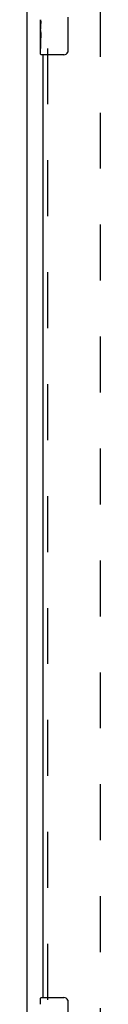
# Model space of a CAD drawing. Header units: inches. Extents: x 0 to 243, y 0 to 157.
# Tile 5 of 16: x 73.18 to 74.93, y 46.02 to 69.52. Entities that reach past the tile are written whole.
import ezdxf

# ---------------------------------------------------------------- set-up
doc = ezdxf.new("R2010")
doc.units = ezdxf.units.IN
doc.header["$LTSCALE"] = 13.357143
doc.header["$MEASUREMENT"] = 0
doc.linetypes.add('HIDDEN', pattern=[0.2, 0.1, -0.1])
doc.layers.get('0').update_dxf_attribs({"linetype": 'CONTINUOUS'})
doc.layers.add('DEFAULT_2', color=8, linetype='HIDDEN')
doc.layers.add('DOOR_ASSEMBLY', color=7, linetype='CONTINUOUS')

msp = doc.modelspace()

# ---------------------------------------------------------------- linework, layer by layer
at = {"color": 3, "linetype": 'Continuous'}
msp.add_line((73.18, 10.535), (73.18, 100.327), dxfattribs=at)
at = {"layer": 'DEFAULT_2', "color": 8, "linetype": 'HIDDEN'}
msp.add_line((74.93, 17.879), (74.93, 96.983), dxfattribs=at)
at = {"layer": 'DOOR_ASSEMBLY', "color": 7, "linetype": 'Continuous'}
for p, q in [((74.15, 69.581), (74.15, 68.781)), ((73.495, 69.262), (73.495, 69.519)), ((73.501, 69.464), (73.495, 69.464)), ((73.502, 69.296), (73.502, 69.432)), ((73.495, 69.296), (73.502, 69.296)), ((73.495, 68.696), (73.495, 69.26)), ((73.497, 69.233), (73.495, 69.233)), ((73.495, 69.101), (73.501, 69.101)), ((73.495, 69.065), (73.502, 69.065)), ((73.495, 69.002), (73.502, 69.002)), ((73.502, 68.835), (73.502, 69.065)), ((73.495, 68.835), (73.502, 68.835)), ((74.05, 68.681), (73.51, 68.681)), ((73.495, 46.02), (73.495, 46.166)), ((73.51, 46.181), (74.05, 46.181)), ((74.15, 46.081), (74.15, 45.281))]:
    msp.add_line(p, q, dxfattribs=at)
at = {"layer": 'DOOR_ASSEMBLY', "color": 3, "linetype": 'Continuous'}
msp.add_line((73.555, 46.181), (73.555, 68.681), dxfattribs=at)
at = {"layer": 'DOOR_ASSEMBLY', "color": 8, "linetype": 'HIDDEN'}
msp.add_line((73.659, 68.836), (73.659, 46.026), dxfattribs=at)
at = {"layer": 'DOOR_ASSEMBLY', "color": 7, "linetype": 'Continuous'}
for points in [[(73.495, 69.52), (73.495, 69.516), (73.496, 69.512), (73.496, 69.506), (73.498, 69.493)], [(73.498, 69.493), (73.499, 69.486), (73.5, 69.477), (73.501, 69.469)], [(73.501, 69.469), (73.501, 69.46), (73.502, 69.451), (73.502, 69.442), (73.502, 69.432)], [(73.495, 69.262), (73.495, 69.254), (73.496, 69.245), (73.497, 69.235)], [(73.497, 69.235), (73.5, 69.201), (73.5, 69.189), (73.501, 69.177), (73.502, 69.164), (73.502, 69.152), (73.502, 69.139), (73.502, 69.126), (73.502, 69.113), (73.501, 69.101), (73.5, 69.088), (73.5, 69.076)], [(74.15, 68.781), (74.15, 68.774), (74.149, 68.768), (74.148, 68.762), (74.147, 68.756), (74.146, 68.75), (74.144, 68.745)], [(74.144, 46.117), (74.146, 46.111), (74.147, 46.105), (74.148, 46.099), (74.149, 46.093), (74.15, 46.087), (74.15, 46.081)]]:
    msp.add_lwpolyline(points, dxfattribs=at)
for centre, radius, start, end in [((73.51, 68.696), 0.015, 180, 270), ((74.05, 68.781), 0.1, 270, 338.8001), ((73.51, 46.166), 0.015, 90, 180), ((74.05, 46.081), 0.1, 21.1999, 90)]:
    msp.add_arc(centre, radius, start, end, dxfattribs=at)
msp.add_ellipse((73.758, 69.097), major_axis=(0.263, 0), ratio=0.432808, start_param=3.141593, end_param=3.321581, dxfattribs=at)

doc.saveas('drawing.dxf')
